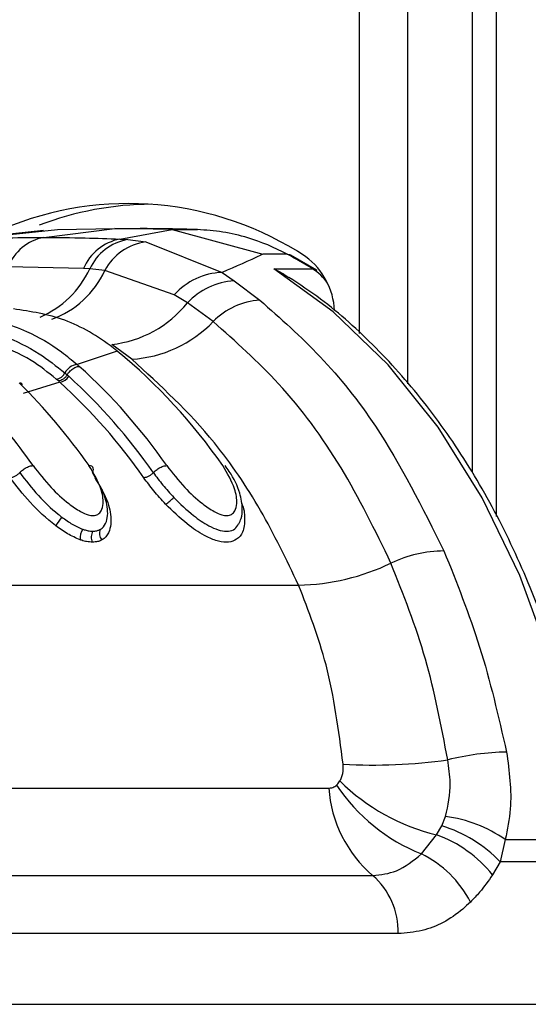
# Model space of a CAD drawing. Header units: millimetres. Extents: x 20 to 20084, y 40 to 15282.
# Tile 83 of 93: x 18270 to 18299, y 5295 to 5353. Entities that reach past the tile are written whole.
import ezdxf

# ---------------------------------------------------------------- set-up
doc = ezdxf.new("R2010")
doc.units = ezdxf.units.MM
doc.header["$LTSCALE"] = 2

msp = doc.modelspace()

# ---------------------------------------------------------------- linework, layer by layer
at = {"color": 8, "linetype": 'Continuous', "lineweight": 25}
for p, q in [((18289.447, 5334.374), (18289.447, 5837.128)), ((18292.237, 5837.128), (18292.237, 5331.441)), ((18297.4, 5837.128), (18297.4, 5323.724))]:
    msp.add_line(p, q, dxfattribs=at)
at = {"color": 7, "linetype": 'Continuous', "lineweight": 25}
for p, q in [((18296.017, 5837.128), (18296.017, 5326.289)), ((18271.067, 5340.363), (18265.944, 5339.812)), ((18266.634, 5339.865), (18271.87, 5340.418)), ((18271.076, 5339.961), (18275.206, 5340.472)), ((18271.87, 5340.418), (18275.206, 5340.472)), ((18278.542, 5340.418), (18275.206, 5340.472)), ((18275.206, 5340.472), (18276.682, 5340.472)), ((18275.513, 5339.865), (18278.542, 5340.418)), ((18278.542, 5340.418), (18283.829, 5338.985)), ((18278.543, 5340.418), (18280.018, 5340.418)), ((18275.513, 5339.865), (18275.968, 5339.839)), ((18275.968, 5339.839), (18277.016, 5339.704)), ((18277.016, 5339.704), (18281.452, 5337.924)), ((18285.243, 5338.985), (18283.829, 5338.985)), ((18286.968, 5338.065), (18285.464, 5338.932)), ((18273.389, 5338.148), (18268.992, 5338.243)), ((18273.751, 5338.128), (18273.389, 5338.148)), ((18274.632, 5338.037), (18273.751, 5338.128)), ((18278.672, 5336.62), (18274.632, 5338.037)), ((18284.463, 5338.131), (18286.725, 5338.131)), ((18281.452, 5337.924), (18282.164, 5337.428)), ((18282.164, 5337.428), (18283.652, 5336.305)), ((18279.436, 5336.146), (18278.672, 5336.62)), ((18280.937, 5335.06), (18279.436, 5336.146)), ((18276.2, 5332.87), (18275.037, 5333.734)), ((18275.357, 5333.346), (18275.208, 5333.464)), ((18275.357, 5333.346), (18273.015, 5332.573)), ((18273.015, 5332.573), (18273.148, 5332.455)), ((18271.935, 5331.609), (18271.81, 5331.718)), ((18272.309, 5332.076), (18272.439, 5331.962)), ((18272.439, 5331.962), (18272.529, 5331.882)), ((18269.845, 5331.407), (18269.72, 5331.526)), ((18272.022, 5331.531), (18269.879, 5330.869)), ((18272.022, 5331.531), (18271.935, 5331.609)), ((18246.661, 5319.729), (18285.906, 5319.729)), ((18261.39, 5307.911), (18287.663, 5307.911)), ((18294.243, 5305.716), (18294.465, 5306.261)), ((18293.937, 5305.19), (18294.243, 5305.716)), ((18293.055, 5304.081), (18293.937, 5305.19)), ((18297.931, 5304.919), (18297.643, 5303.616)), ((18297.931, 5304.919), (18302.77, 5304.919)), ((18297.643, 5303.616), (18297.193, 5302.859)), ((18302.863, 5303.616), (18297.643, 5303.616)), ((18263.944, 5302.831), (18290.216, 5302.831)), ((18291.708, 5299.444), (18265.435, 5299.444)), ((18266.103, 5295.328), (18301.088, 5295.328))]:
    msp.add_line(p, q, dxfattribs=at)
at = {"color": 7, "linetype": 'Continuous', "lineweight": 25, "flags": 128}
for points in [[(18285.243, 5338.985), (18285.376, 5338.967), (18285.465, 5338.931)], [(18302.77, 5304.919), (18301.894, 5310.259), (18300.557, 5315.406), (18298.78, 5320.279), (18296.591, 5324.804), (18294.022, 5328.911), (18291.114, 5332.537), (18287.911, 5335.626), (18284.463, 5338.131)]]:
    msp.add_lwpolyline(points, dxfattribs=at)
at = {"color": 8, "linetype": 'Continuous', "lineweight": 25, "flags": 128}
msp.add_lwpolyline([(18286.725, 5338.131), (18286.858, 5338.113), (18286.968, 5338.065)], dxfattribs=at)
at = {"color": 7, "linetype": 'Continuous', "lineweight": 25}
for centre, radius, start, end in [((18276.012, 5323.177), 18.755, 56.61827, 112.91532), ((18277.446, 5323.284), 18.61, 90.2986, 110.87112), ((18271.621, 5337.177), 2.837, 101.08325, 157.92071), ((18276.076, 5336.998), 2.922, 101.10353, 156.8104), ((18276.505, 5336.852), 3.035, 100.19188, 155.14838), ((18277.484, 5336.498), 3.241, 98.30751, 151.64574), ((18272.511, 5315.173), 27.002, 58.23657, 61.86764), ((18283.788, 5335.467), 4.223, 3.24696, 52.96852), ((18281.592, 5334.009), 3.917, 92.05026, 138.19751), ((18282.362, 5333.463), 3.97, 92.86357, 137.48085), ((18283.909, 5332.16), 4.153, 93.55273, 135.70906), ((18274.305, 5340.286), 6.593, 276.37923, 321.1019), ((18275.733, 5340.098), 7.243, 273.6931, 315.92592), ((18254.298, 5307.814), 33.097, 34.75625, 50.48384), ((18273.139, 5331.647), 0.934, 97.59569, 152.66585), ((18250.477, 5307.343), 33.832, 34.8627, 47.92475), ((18271.718, 5332.374), 0.662, 277.94563, 333.25653), ((18271.936, 5332.196), 0.671, 277.35204, 332.08585), ((18250.039, 5307.164), 33.418, 34.8711, 47.70251), ((18245.362, 5306.868), 34.587, 34.94985, 45.40523), ((18249.763, 5307.067), 33.075, 34.8711, 47.70251), ((18241.579, 5306.452), 35.261, 35.01023, 43.23921), ((18277.346, 5325.92), 1.692, 299.02683, 320.07188), ((18275.529, 5320.837), 4.429, 140.00313, 147.98296), ((18274.069, 5322.463), 0.877, 144.1867, 186.46394), ((18274.5, 5322.531), 0.658, 149.55754, 207.67876), ((18274.851, 5322.734), 0.538, 153.84355, 224.28764), ((18294.455, 5314.282), 7.434, 90.68895, 115.24926), ((18285.672, 5332.687), 12.96, 271.03673, 295.65778), ((18298.365, 5294.195), 15.82, 91.27461, 103.81388), ((18290.312, 5339.584), 30.33, 266.57032, 278.10456), ((18296.777, 5316.907), 12.056, 225.37981, 256.37719), ((18295.01, 5308.422), 7.365, 183.97562, 229.38867), ((18296.966, 5313.935), 10.602, 213.45179, 248.35282), ((18293.386, 5298.329), 8.006, 55.4016, 82.24915), ((18291.877, 5298.083), 7.991, 43.81596, 72.78037), ((18291.436, 5298.257), 7.37, 38.6379, 70.16009), ((18290.279, 5298.393), 6.329, 27.15457, 63.98408), ((18287.324, 5299.535), 4.385, 358.81343, 48.73005)]:
    msp.add_arc(centre, radius, start, end, dxfattribs=at)
at = {"color": 8, "linetype": 'Continuous', "lineweight": 25}
for centre, radius, start, end in [((18268.664, 5340.49), 5.61, 293.10202, 335.08837), ((18269.673, 5340.327), 5.463, 290.12801, 335.21724), ((18285.075, 5335.554), 3.06, 34.65263, 57.35718)]:
    msp.add_arc(centre, radius, start, end, dxfattribs=at)
at = {"color": 7, "linetype": 'Continuous', "lineweight": 25}
for points, knots in [([(18280.018, 5340.418), (18279.468, 5340.434), (18278.637, 5340.457), (18277.524, 5340.47), (18276.963, 5340.472), (18276.682, 5340.472)], [0, 0, 0, 0, 0.495025, 0.747513, 1, 1, 1, 1]), ([(18285.243, 5338.985), (18285.243, 5338.985), (18284.499, 5339.383), (18283.256, 5339.894), (18281.496, 5340.316), (18280.511, 5340.384), (18280.018, 5340.418)], [0, 0, 0, 0, 0.000016, 0.44666, 0.723309, 1, 1, 1, 1]), ([(18266.634, 5339.865), (18267.313, 5339.891), (18268.794, 5339.948), (18270.274, 5339.957), (18271.076, 5339.961)], [0, 0, 0, 0, 0.4584832, 1, 1, 1, 1]), ([(18271.076, 5339.961), (18271.877, 5339.957), (18273.357, 5339.948), (18274.835, 5339.891), (18275.513, 5339.865)], [0, 0, 0, 0, 0.541517, 1, 1, 1, 1]), ([(18283.829, 5338.985), (18283.792, 5338.967), (18283.064, 5338.62), (18282.237, 5338.263), (18281.452, 5337.924)], [0, 0, 0, 0, 0.05035, 1, 1, 1, 1]), ([(18284.463, 5338.131), (18284.468, 5338.129), (18284.777, 5338.007), (18285.057, 5337.815), (18285.332, 5337.627)], [0, 0, 0, 0, 0.018235, 1, 1, 1, 1]), ([(18303.125, 5304.861), (18303.004, 5305.777), (18302.653, 5308.427), (18301.734, 5312.71), (18300.239, 5317.585), (18298.331, 5322.175), (18296.043, 5326.416), (18293.406, 5330.251), (18290.449, 5333.6), (18287.733, 5336.057), (18285.96, 5337.227), (18285.338, 5337.638)], [0, 0, 0, 0, 0.065369, 0.189197, 0.313117, 0.437082, 0.561088, 0.685113, 0.809103, 0.932979, 1, 1, 1, 1]), ([(18283.652, 5336.305), (18284.847, 5335.253), (18287.26, 5333.129), (18291.027, 5328.401), (18293.11, 5324.228), (18294.365, 5321.715)], [0, 0, 0, 0, 0.2806393, 0.5667294, 1, 1, 1, 1]), ([(18275.208, 5333.464), (18275.176, 5333.49), (18274.258, 5334.201), (18272.332, 5335.343), (18270.317, 5335.648), (18269.31, 5335.801)], [0, 0, 0, 0, 0.018267, 0.509409, 1, 1, 1, 1]), ([(18266.721, 5335.355), (18266.85, 5335.344), (18267.987, 5335.246), (18269.839, 5334.712), (18271.784, 5333.593), (18272.715, 5332.821), (18273.015, 5332.573)], [0, 0, 0, 0, 0.058111, 0.513481, 0.843245, 1, 1, 1, 1]), ([(18266.304, 5334.711), (18266.426, 5334.701), (18267.967, 5334.568), (18270.078, 5333.838), (18271.814, 5332.467), (18272.309, 5332.076)], [0, 0, 0, 0, 0.058019, 0.731528, 1, 1, 1, 1]), ([(18291.284, 5321.005), (18290.359, 5322.902), (18288.482, 5326.749), (18284.952, 5331.493), (18282.234, 5333.907), (18280.937, 5335.06)], [0, 0, 0, 0, 0.336897, 0.683326, 1, 1, 1, 1]), ([(18271.81, 5331.718), (18271.327, 5332.103), (18269.533, 5333.534), (18267.474, 5333.95), (18265.969, 5334.254)], [0, 0, 0, 0, 0.268949, 1, 1, 1, 1]), ([(18285.906, 5319.729), (18285.195, 5321.208), (18283.759, 5324.193), (18280.607, 5328.831), (18277.861, 5331.348), (18276.2, 5332.87)], [0, 0, 0, 0, 0.279346, 0.564006, 1, 1, 1, 1]), ([(18272.439, 5331.962), (18272.467, 5332.006), (18272.544, 5332.124), (18272.716, 5332.292), (18272.942, 5332.429), (18273.079, 5332.447), (18273.148, 5332.455)], [0, 0, 0, 0, 0.161268, 0.440845, 0.720423, 1, 1, 1, 1]), ([(18269.678, 5326.271), (18269.713, 5326.307), (18269.807, 5326.405), (18270.003, 5326.545), (18270.248, 5326.66), (18270.389, 5326.674), (18270.459, 5326.682)], [0, 0, 0, 0, 0.161092, 0.440728, 0.720364, 1, 1, 1, 1]), ([(18270.459, 5326.682), (18270.789, 5326.254), (18271.379, 5325.49), (18272.374, 5324.565), (18273.129, 5324.037), (18273.633, 5323.809), (18273.984, 5323.756), (18274.256, 5323.835), (18274.463, 5324.072), (18274.57, 5324.568), (18274.434, 5325.466), (18273.981, 5326.228), (18273.711, 5326.682)], [0, 0, 0, 0, 0.181549, 0.323795, 0.40885, 0.462296, 0.504185, 0.545984, 0.60056, 0.677304, 0.807908, 1, 1, 1, 1]), ([(18273.907, 5326.271), (18273.924, 5326.307), (18273.971, 5326.405), (18273.973, 5326.545), (18273.89, 5326.66), (18273.771, 5326.674), (18273.711, 5326.682)], [0, 0, 0, 0, 0.161092, 0.440728, 0.720364, 1, 1, 1, 1]), ([(18277.456, 5326.271), (18277.491, 5326.307), (18277.585, 5326.405), (18277.781, 5326.545), (18278.027, 5326.66), (18278.167, 5326.674), (18278.237, 5326.682)], [0, 0, 0, 0, 0.161092, 0.440728, 0.720364, 1, 1, 1, 1]), ([(18278.237, 5326.682), (18278.567, 5326.254), (18279.157, 5325.491), (18280.152, 5324.565), (18280.907, 5324.037), (18281.411, 5323.81), (18281.762, 5323.756), (18282.035, 5323.835), (18282.241, 5324.072), (18282.348, 5324.568), (18282.212, 5325.466), (18281.759, 5326.228), (18281.49, 5326.682)], [0, 0, 0, 0, 0.181496, 0.323762, 0.408831, 0.462283, 0.504169, 0.545965, 0.600528, 0.677267, 0.807828, 1, 1, 1, 1]), ([(18282.425, 5323.286), (18282.476, 5323.388), (18282.619, 5323.669), (18282.658, 5324.277), (18282.493, 5325.192), (18282.093, 5326.062), (18281.717, 5326.57), (18281.635, 5326.681)], [0, 0, 0, 0, 0.094055, 0.259838, 0.522335, 0.896083, 1, 1, 1, 1]), ([(18271.774, 5323.185), (18271.768, 5323.189), (18271.235, 5323.596), (18270.225, 5324.539), (18269.488, 5325.498), (18269.121, 5325.977)], [0, 0, 0, 0, 0.005036, 0.503601, 1, 1, 1, 1]), ([(18269.678, 5326.271), (18270.023, 5325.823), (18270.657, 5324.997), (18271.572, 5324.123), (18272.061, 5323.743), (18272.136, 5323.684)], [0, 0, 0, 0, 0.500688, 0.922786, 1, 1, 1, 1]), ([(18274.368, 5322.972), (18274.402, 5322.994), (18274.569, 5323.103), (18274.822, 5323.528), (18274.816, 5324.212), (18274.562, 5325.184), (18274.182, 5325.814), (18273.907, 5326.271)], [0, 0, 0, 0, 0.041437, 0.201296, 0.499179, 0.63727, 1, 1, 1, 1]), ([(18274.047, 5325.977), (18274.34, 5325.489), (18274.745, 5324.814), (18275.012, 5323.758), (18275.006, 5322.994), (18274.707, 5322.514), (18274.508, 5322.386), (18274.466, 5322.359)], [0, 0, 0, 0, 0.35082, 0.485426, 0.783992, 0.954198, 1, 1, 1, 1]), ([(18278.167, 5324.441), (18277.932, 5324.697), (18277.463, 5325.208), (18277.087, 5325.721), (18276.899, 5325.977)], [0, 0, 0, 0, 0.500182, 1, 1, 1, 1]), ([(18277.456, 5326.271), (18277.633, 5326.031), (18277.985, 5325.551), (18278.424, 5325.073), (18278.644, 5324.834)], [0, 0, 0, 0, 0.500117, 1, 1, 1, 1]), ([(18278.644, 5324.834), (18279.016, 5324.467), (18279.642, 5323.85), (18280.56, 5323.22), (18281.222, 5322.923), (18281.604, 5322.857), (18281.934, 5322.874), (18282.228, 5322.972), (18282.356, 5323.181), (18282.42, 5323.286)], [0, 0, 0, 0, 0.291237, 0.489432, 0.611355, 0.727822, 0.757058, 0.878406, 1, 1, 1, 1]), ([(18272.136, 5323.684), (18272.336, 5323.538), (18272.736, 5323.246), (18273.15, 5323.066), (18273.357, 5322.976)], [0, 0, 0, 0, 0.5003646, 1, 1, 1, 1]), ([(18273.197, 5322.364), (18272.95, 5322.471), (18272.468, 5322.679), (18272.002, 5323.019), (18271.774, 5323.185)], [0, 0, 0, 0, 0.511867, 1, 1, 1, 1]), ([(18273.357, 5322.976), (18273.382, 5322.968), (18273.485, 5322.933), (18273.684, 5322.879), (18273.843, 5322.869), (18273.932, 5322.864)], [0, 0, 0, 0, 0.121302, 0.507466, 1, 1, 1, 1]), ([(18273.932, 5322.864), (18274.013, 5322.87), (18274.159, 5322.879), (18274.294, 5322.931), (18274.355, 5322.965), (18274.368, 5322.972)], [0, 0, 0, 0, 0.492803, 0.897023, 1, 1, 1, 1]), ([(18273.917, 5322.225), (18273.804, 5322.231), (18273.604, 5322.243), (18273.355, 5322.31), (18273.227, 5322.354), (18273.197, 5322.364)], [0, 0, 0, 0, 0.4965535, 0.8807999, 1, 1, 1, 1]), ([(18274.466, 5322.359), (18274.45, 5322.35), (18274.373, 5322.308), (18274.203, 5322.244), (18274.019, 5322.231), (18273.917, 5322.225)], [0, 0, 0, 0, 0.101098, 0.503376, 1, 1, 1, 1]), ([(18294.365, 5321.715), (18295.102, 5319.883), (18296.592, 5316.18), (18297.536, 5312.082), (18298.013, 5310.011)], [0, 0, 0, 0, 0.4946058, 1, 1, 1, 1]), ([(18294.587, 5309.557), (18294.207, 5311.542), (18293.436, 5315.565), (18292.007, 5319.176), (18291.284, 5321.005)], [0, 0, 0, 0, 0.493295, 1, 1, 1, 1]), ([(18288.497, 5309.309), (18288.241, 5311.274), (18287.761, 5314.947), (18286.495, 5318.211), (18285.906, 5319.729)], [0, 0, 0, 0, 0.5349, 1, 1, 1, 1]), ([(18298.013, 5310.011), (18298.161, 5308.891), (18298.395, 5307.131), (18298.055, 5305.509), (18297.931, 5304.919)], [0, 0, 0, 0, 0.636154, 1, 1, 1, 1]), ([(18294.465, 5306.261), (18294.599, 5306.904), (18294.821, 5307.965), (18294.653, 5309.108), (18294.587, 5309.557)], [0, 0, 0, 0, 0.606712, 1, 1, 1, 1]), ([(18288.309, 5308.326), (18288.325, 5308.354), (18288.42, 5308.517), (18288.514, 5308.848), (18288.502, 5309.171), (18288.497, 5309.309)], [0, 0, 0, 0, 0.109504, 0.621551, 1, 1, 1, 1]), ([(18288.12, 5308.091), (18288.125, 5308.096), (18288.195, 5308.163), (18288.254, 5308.247), (18288.309, 5308.326)], [0, 0, 0, 0, 0.07521, 1, 1, 1, 1]), ([(18287.663, 5307.911), (18287.723, 5307.916), (18287.868, 5307.927), (18288.021, 5308.004), (18288.104, 5308.077), (18288.12, 5308.091)], [0, 0, 0, 0, 0.361865, 0.882526, 1, 1, 1, 1]), ([(18290.216, 5302.831), (18290.688, 5302.878), (18291.709, 5302.98), (18292.584, 5303.696), (18293.055, 5304.081)], [0, 0, 0, 0, 0.461514, 1, 1, 1, 1]), ([(18297.193, 5302.859), (18296.951, 5302.512), (18296.552, 5301.939), (18296.091, 5301.467), (18295.91, 5301.281)], [0, 0, 0, 0, 0.6069994, 1, 1, 1, 1]), ([(18295.91, 5301.281), (18295.761, 5301.143), (18294.913, 5300.356), (18293.487, 5299.584), (18292.174, 5299.481), (18291.708, 5299.444)], [0, 0, 0, 0, 0.121493, 0.688487, 1, 1, 1, 1])]:
    msp.add_open_spline(points, degree=3, knots=knots, dxfattribs=at)
for points in [[(18272.439, 5331.962), (18272.407, 5331.914), (18272.342, 5331.818), (18272.209, 5331.703), (18272.066, 5331.624), (18271.979, 5331.614), (18271.935, 5331.609)], [(18269.678, 5326.271), (18269.639, 5326.231), (18269.56, 5326.151), (18269.409, 5326.055), (18269.254, 5325.989), (18269.165, 5325.981), (18269.121, 5325.977)], [(18277.456, 5326.271), (18277.417, 5326.231), (18277.338, 5326.151), (18277.187, 5326.055), (18277.032, 5325.989), (18276.943, 5325.981), (18276.899, 5325.977)]]:
    msp.add_open_spline(points, degree=3, dxfattribs=at)
at = {"color": 8, "linetype": 'Continuous', "lineweight": 25}
msp.add_open_spline([(18282.568, 5324.543), (18282.572, 5324.536), (18282.741, 5324.212), (18282.787, 5323.592), (18282.723, 5322.84), (18282.359, 5322.375), (18281.976, 5322.237), (18281.561, 5322.215), (18281.091, 5322.296), (18280.304, 5322.646), (18279.268, 5323.355), (18278.573, 5324.041), (18278.167, 5324.441)], degree=3, knots=[0, 0, 0, 0, 0.00313, 0.147219, 0.29236, 0.396462, 0.485579, 0.507363, 0.593614, 0.680418, 0.813552, 1, 1, 1, 1], dxfattribs=at)

doc.saveas('drawing.dxf')
